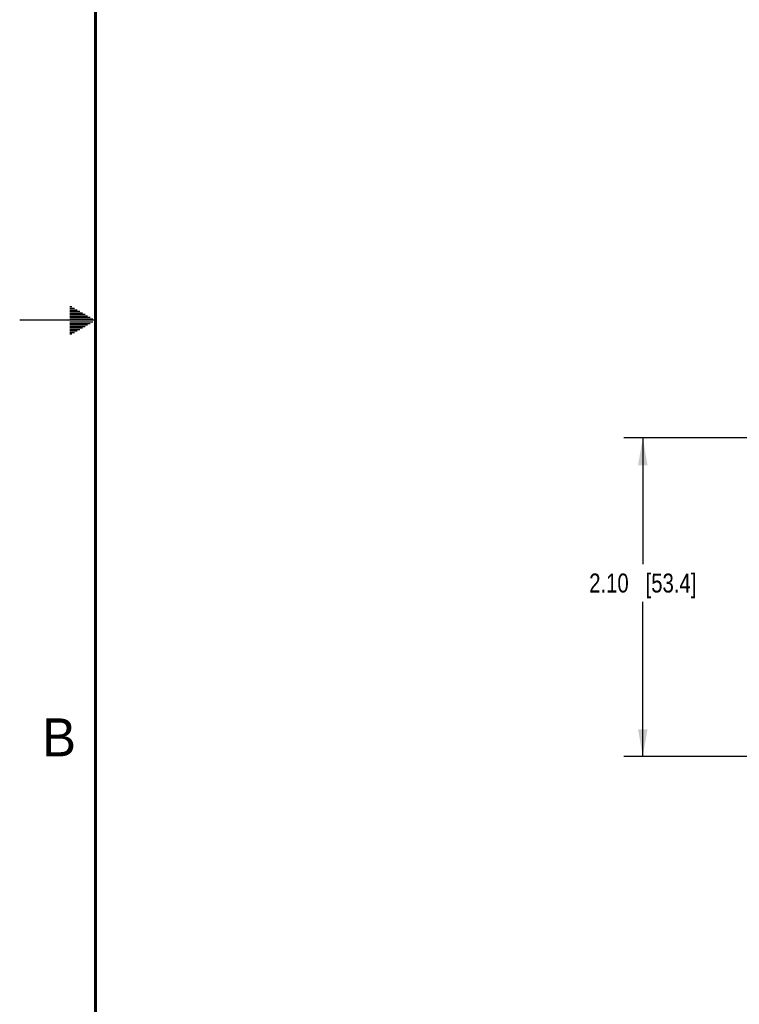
# Model space of a CAD drawing. Header units: inches. Extents: x 0 to 34, y 0 to 22.
# Tile 2 of 168: x 0 to 4.7, y 6.5 to 13. Entities that reach past the tile are written whole.
import ezdxf

# ---------------------------------------------------------------- set-up
doc = ezdxf.new("R2010")
doc.units = ezdxf.units.IN
doc.header["$LTSCALE"] = 1.87
doc.header["$MEASUREMENT"] = 0
doc.layers.get('0').update_dxf_attribs({"linetype": 'CONTINUOUS'})
doc.layers.add('DIMENSIONS', color=7, linetype='CONTINUOUS')
doc.styles.get("Standard").update_dxf_attribs({"font": 'txt', "width": 0.8})
doc.styles.add('TEXTSTYLE_2', font='txt')
doc.dimstyles.new('DIMSTYLE_2', dxfattribs={"dimtxt": 0.125, "dimasz": 0.18, "dimexe": 0.125, "dimexo": 0.0625, "dimgap": 0.0625, "dimtad": 0, "dimtih": 1, "dimtoh": 1, "dimzin": 4, "dimdsep": 46, "dimtxsty": 'STANDARD', "dimblk": '_FILLED', "dimblk1": '_FILLED', "dimblk2": '_FILLED', "dimcen": 0.09, "dimadec": 0, "dimazin": 0, "dimtp": 0.01, "dimtm": 0.01, "dimtfac": 1, "dimtofl": 0, "dimtmove": 0, "dimatfit": 3, "dimldrblk": '_FILLED', "dimfxl": 1, "dimtolj": 1, "dimtzin": 4, "dimarcsym": 0})

# ---------------------------------------------------------------- blocks, each defined once
blk = doc.blocks.new('_FILLED')
at = {"color": 0, "linetype": 'BYBLOCK'}
blk.add_solid([(0, 0), (-1, 0.174), (-1, -0.174)], dxfattribs=at)
blk = doc.blocks.new('*D14')
at = {"layer": 'DIMENSIONS', "color": 2, "linetype": 'CONTINUOUS'}
for p, q in [((6.2251, 10.2246), (3.9826, 10.2246)), ((4.1076, 10.2246), (4.1075, 9.3931)), ((4.1075, 8.1241), (4.1075, 9.1431)), ((4.9557, 8.1241), (3.9825, 8.1241))]:
    blk.add_line(p, q, dxfattribs=at)
at = {"layer": 'DIMENSIONS', "color": 2, "linetype": 'CONTINUOUS', "xscale": 0.18, "yscale": 0.18, "zscale": 0.18}
for p, rotation in [((4.1076, 10.2246), 89.998321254), ((4.1075, 8.1241), 270)]:
    blk.add_blockref('_FILLED', p, dxfattribs=dict(at, rotation=rotation))
at = {"layer": 'DIMENSIONS', "color": 2, "linetype": 'CONTINUOUS', "insert": (4.1075, 9.3306), "char_height": 0.125, "width": 1.125, "attachment_point": 2, "line_spacing_factor": 0.9}
blk.add_mtext('2.10{\\Ftxt.shx;\\W1.000000;\\H0.125000; }[53.4]', dxfattribs=at)

msp = doc.modelspace()

# ---------------------------------------------------------------- linework, layer by layer
at = {"color": 2, "linetype": 'CONTINUOUS'}
for p, q in [((0.3303, 11.09), (0.3441, 11.09)), ((0.3303, 11.08), (0.3614, 11.08)), ((0.3303, 11.07), (0.3788, 11.07)), ((0.3303, 11.06), (0.3961, 11.06)), ((0.3303, 11.05), (0.4134, 11.05)), ((0.3303, 11.04), (0.4307, 11.04)), ((0.5, 11), (0, 11)), ((0.3303, 11.03), (0.448, 11.03)), ((0.3303, 11.02), (0.4654, 11.02)), ((0.3303, 11.01), (0.4827, 11.01)), ((0.3303, 10.99), (0.4827, 10.99)), ((0.3303, 10.98), (0.4654, 10.98)), ((0.3303, 10.97), (0.448, 10.97)), ((0.3303, 10.96), (0.4307, 10.96)), ((0.3303, 10.95), (0.4134, 10.95)), ((0.3303, 10.94), (0.3961, 10.94)), ((0.3303, 10.93), (0.3788, 10.93)), ((0.3303, 10.92), (0.3614, 10.92)), ((0.3303, 10.91), (0.3441, 10.91))]:
    msp.add_line(p, q, dxfattribs=at)
at = {"color": 7, "linetype": 'CONTINUOUS', "const_width": 0.02}
msp.add_lwpolyline([(0.5, 21.5), (0.5, 0.5)], dxfattribs=at)

# ---------------------------------------------------------------- texts
at = {"color": 2, "linetype": 'CONTINUOUS', "insert": (0.1484, 8.3757), "char_height": 0.25, "width": 0.25, "attachment_point": 1, "line_spacing_factor": 0.9, "style": 'TEXTSTYLE_2'}
msp.add_mtext('B', dxfattribs=at)

# ---------------------------------------------------------------- dimensions: what is measured, and where the dimension line sits
at = {"layer": 'DIMENSIONS', "color": 2, "linetype": 'CONTINUOUS'}
dim = msp.add_linear_dim(base=(4.1076, 10.2246), p1=(5.0182, 8.1241), p2=(6.2876, 10.2246), angle=89.99934, dimstyle='DIMSTYLE_2', dxfattribs=at)
dim.commit()
dim.dimension.update_dxf_attribs({"geometry": '*D14', "text_midpoint": (4.1075, 9.2681), "dimtype": 160})

doc.saveas('drawing.dxf')
